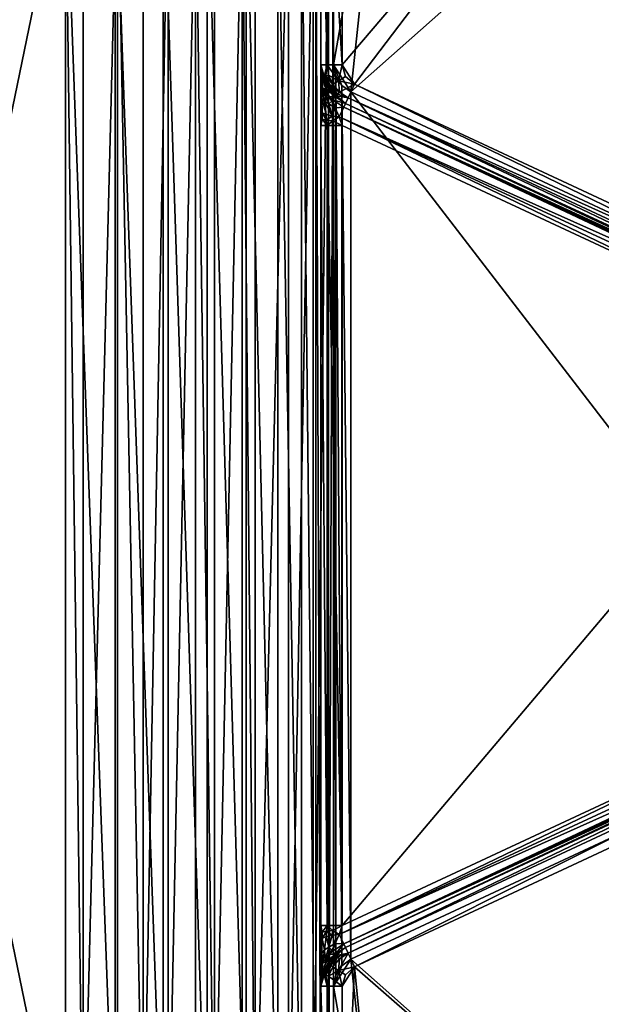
# Model space of a CAD drawing. Header units: metres. Extents: x 0 to 1050, y 0 to 700.
# Tile 33 of 50: x 499 to 636, y 238 to 469. Entities that reach past the tile are written whole.
import ezdxf

# ---------------------------------------------------------------- set-up
doc = ezdxf.new("R2010")
doc.units = ezdxf.units.M

msp = doc.modelspace()

# ---------------------------------------------------------------- linework, layer by layer
at = {"layer": 'None'}
for points in [[(573, 458.170349, -353), (585.142395, 527.474365, -353), (577.041687, 451.826202, -353)], [(573, 458.170349, -353), (573, 516.801941, -353), (585.142395, 527.474365, -353)], [(585.142395, 527.474365, -353), (660.26593, 525.585693, -353), (577.041687, 451.826202, -353)], [(575, 516.44928, -350), (575, 458.170349, -350), (633.180054, 526.434265, -350)], [(633.180054, 526.434265, -350), (575, 458.170349, -350), (577.886902, 453.638824, -350)], [(577.041687, 451.826202, -353), (660.26593, 525.585693, -353), (692.398743, 398.034302, -353)], [(633.180054, 526.434265, -350), (577.886902, 453.638824, -350), (693.244019, 399.846924, -350)], [(692.274536, 524.339478, -350), (633.180054, 526.434265, -350), (693.244019, 399.846924, -350)], [(571.464478, 516.44928, -351.464478), (570, 516.44928, -355), (571.464478, 458.170349, -351.464478)], [(570, 516.44928, -355), (570, 458.170349, -355), (571.464478, 458.170349, -351.464478)], [(570, 508.514526, -400), (570, 447.447815, -364.484589), (570, 516.44928, -355)], [(570, 447.447815, -364.484589), (570, 450.753113, -362.958344), (570, 516.44928, -355)], [(570, 516.44928, -355), (570, 450.753113, -362.958344), (570, 453.601593, -360.684631)], [(570, 453.601593, -360.684631), (570, 458.170349, -355), (570, 516.44928, -355)], [(575, 516.44928, -350), (571.464478, 516.44928, -351.464478), (575, 458.170349, -350)], [(571.464478, 516.44928, -351.464478), (571.464478, 458.170349, -351.464478), (575, 458.170349, -350)], [(573, 516.801941, -353), (573, 458.170349, -363), (573, 508.514526, -400)], [(573, 516.801941, -353), (573, 458.170349, -353), (573, 458.170349, -363)], [(510, 191.485474, -460), (510, 508.514526, -460), (444.81131, 192.287567, -460)], [(510, 508.514526, -460), (444.81131, 507.712433, -460), (444.81131, 192.287567, -460)], [(444.81131, 192.287567, -463), (444.82016, 507.712524, -463), (510, 191.485474, -463)], [(444.82016, 507.712524, -463), (510, 508.514526, -463), (510, 191.485474, -463)], [(510, 191.485474, -460), (521.705444, 191.485474, -458.847107), (510, 508.514526, -460)], [(521.705444, 191.485474, -458.847107), (521.705444, 508.514526, -458.847107), (510, 508.514526, -460)], [(510, 191.485474, -463), (510, 508.514526, -463), (514.164917, 191.485474, -462.862183)], [(510, 508.514526, -463), (514.164917, 508.514526, -462.862183), (514.164917, 191.485474, -462.862183)], [(522.266968, 508.514526, -461.794189), (522.266968, 191.485474, -461.794189), (514.164917, 191.485474, -462.862183)], [(514.164917, 191.485474, -462.862183), (514.164917, 508.514526, -462.862183), (522.266968, 508.514526, -461.794189)], [(521.705444, 191.485474, -458.847107), (532.960999, 191.485474, -455.43277), (521.705444, 508.514526, -458.847107)], [(532.960999, 191.485474, -455.43277), (532.960999, 508.514526, -455.43277), (521.705444, 508.514526, -458.847107)], [(528.276245, 508.514526, -460.290771), (528.276245, 191.485474, -460.290771), (522.266968, 508.514526, -461.794189)], [(528.276245, 191.485474, -460.290771), (522.266968, 191.485474, -461.794189), (522.266968, 508.514526, -461.794189)], [(534.10907, 191.485474, -458.204407), (528.276245, 191.485474, -460.290771), (534.10907, 508.514526, -458.204407)], [(528.276245, 191.485474, -460.290771), (528.276245, 508.514526, -460.290771), (534.10907, 508.514526, -458.204407)], [(532.960999, 191.485474, -455.43277), (543.334229, 191.485474, -449.888184), (532.960999, 508.514526, -455.43277)], [(543.334229, 191.485474, -449.888184), (543.334229, 508.514526, -449.888184), (532.960999, 508.514526, -455.43277)], [(540.525513, 191.485474, -455.110748), (534.10907, 191.485474, -458.204407), (540.525513, 508.514526, -455.110748)], [(534.10907, 191.485474, -458.204407), (534.10907, 508.514526, -458.204407), (540.525513, 508.514526, -455.110748)], [(540.525513, 191.485474, -455.110748), (540.525513, 508.514526, -455.110748), (545.006287, 191.485474, -452.378998)], [(540.525513, 508.514526, -455.110748), (545.006287, 508.514526, -452.378998), (545.006287, 191.485474, -452.378998)], [(543.334229, 191.485474, -449.888184), (552.426392, 191.485474, -442.426422), (543.334229, 508.514526, -449.888184)], [(552.426392, 191.485474, -442.426422), (552.426392, 508.514526, -442.426422), (543.334229, 508.514526, -449.888184)], [(551.492981, 508.514526, -447.406036), (551.492981, 191.485474, -447.406036), (545.006287, 191.485474, -452.378998)], [(545.006287, 191.485474, -452.378998), (545.006287, 508.514526, -452.378998), (551.492981, 508.514526, -447.406036)], [(554.547729, 508.514526, -444.547729), (554.547729, 191.485474, -444.547729), (551.492981, 508.514526, -447.406036)], [(554.547729, 191.485474, -444.547729), (551.492981, 191.485474, -447.406036), (551.492981, 508.514526, -447.406036)], [(552.426392, 191.485474, -442.426422), (559.888184, 191.485474, -433.334229), (552.426392, 508.514526, -442.426422)], [(559.888184, 191.485474, -433.334229), (559.888184, 508.514526, -433.334229), (552.426392, 508.514526, -442.426422)], [(562.379028, 191.485474, -435.006287), (554.547729, 191.485474, -444.547729), (562.379028, 508.514526, -435.006287)], [(554.547729, 191.485474, -444.547729), (554.547729, 508.514526, -444.547729), (562.379028, 508.514526, -435.006287)], [(559.888184, 191.485474, -433.334229), (565.4328, 191.485474, -422.960999), (559.888184, 508.514526, -433.334229)], [(565.4328, 191.485474, -422.960999), (565.4328, 508.514526, -422.960999), (559.888184, 508.514526, -433.334229)], [(568.204407, 191.485474, -424.10907), (562.379028, 191.485474, -435.006287), (568.204407, 508.514526, -424.10907)], [(562.379028, 191.485474, -435.006287), (562.379028, 508.514526, -435.006287), (568.204407, 508.514526, -424.10907)], [(565.4328, 191.485474, -422.960999), (568.847107, 191.485474, -411.705414), (565.4328, 508.514526, -422.960999)], [(568.847107, 191.485474, -411.705414), (568.847107, 508.514526, -411.705414), (565.4328, 508.514526, -422.960999)], [(571.794189, 191.485474, -412.266937), (568.204407, 191.485474, -424.10907), (571.794189, 508.514526, -412.266937)], [(568.204407, 191.485474, -424.10907), (568.204407, 508.514526, -424.10907), (571.794189, 508.514526, -412.266937)], [(568.847107, 191.485474, -411.705414), (570, 191.485474, -400), (568.847107, 508.514526, -411.705414)], [(570, 191.485474, -400), (570, 508.514526, -400), (568.847107, 508.514526, -411.705414)], [(570, 191.485474, -400), (570, 443.951233, -365), (570, 508.514526, -400)], [(570, 443.951233, -365), (570, 447.447815, -364.484589), (570, 508.514526, -400)], [(573, 191.485474, -400), (571.794189, 191.485474, -412.266937), (573, 508.514526, -400)], [(571.794189, 191.485474, -412.266937), (571.794189, 508.514526, -412.266937), (573, 508.514526, -400)], [(573, 458.170349, -363), (573, 241.829636, -363), (573, 508.514526, -400)], [(573, 508.514526, -400), (573, 241.829636, -363), (573, 191.485474, -400)], [(571.464478, 458.170349, -351.464478), (570, 458.170349, -355), (570.764893, 455.478577, -353.086578)], [(570.764893, 455.478577, -353.086578), (570, 458.170349, -355), (570.492004, 455.399048, -354.02655)], [(570, 458.170349, -355), (570.399475, 455.372162, -355), (570.492004, 455.399048, -354.02655)], [(570, 458.170349, -355), (570.298523, 455.348297, -356.012695), (570.399475, 455.372162, -355)], [(570.298523, 455.348297, -356.012695), (570, 458.170349, -355), (570.122803, 455.404633, -356.937988)], [(570.122803, 455.404633, -356.937988), (570, 458.170349, -355), (570, 453.601593, -360.684631)], [(571.208862, 455.607971, -352.221802), (571.464478, 458.170349, -351.464478), (570.764893, 455.478577, -353.086578)], [(571.464478, 458.170349, -351.464478), (571.208862, 455.607971, -352.221802), (571.805481, 455.78186, -351.464478)], [(575, 458.170349, -350), (571.464478, 458.170349, -351.464478), (574.169312, 454.45578, -350.380615)], [(574.169312, 454.45578, -350.380615), (571.464478, 458.170349, -351.464478), (571.805481, 455.78186, -351.464478)], [(577.041687, 451.826202, -353), (574.908386, 453.366669, -353), (573, 458.170349, -353)], [(574.908386, 453.366669, -353), (573.494568, 455.585907, -353), (573, 458.170349, -353)], [(573, 241.829636, -363), (573, 458.170349, -363), (573.494568, 244.414078, -363)], [(573, 458.170349, -363), (573.494568, 455.585907, -363), (573.494568, 244.414078, -363)], [(573.494568, 455.585907, -353), (573.494568, 455.585907, -363), (573, 458.170349, -353)], [(573.494568, 455.585907, -363), (573, 458.170349, -363), (573, 458.170349, -353)], [(575.78302, 455.483856, -350), (575, 458.170349, -350), (574.169312, 454.45578, -350.380615)], [(575, 458.170349, -350), (575.78302, 455.483856, -350), (577.886902, 453.638824, -350)], [(572.2771, 453.250336, -352.221802), (571.208862, 455.607971, -352.221802), (570.764893, 455.478577, -353.086578)], [(571.805481, 455.78186, -351.464478), (571.208862, 455.607971, -352.221802), (572.801208, 453.584229, -351.464478)], [(571.208862, 455.607971, -352.221802), (572.2771, 453.250336, -352.221802), (572.801208, 453.584229, -351.464478)], [(574.169312, 454.45578, -350.380615), (571.805481, 455.78186, -351.464478), (572.801208, 453.584229, -351.464478)], [(573.494568, 244.414078, -363), (573.494568, 455.585907, -363), (574.908386, 246.633331, -363)], [(573.494568, 455.585907, -363), (574.908386, 453.366669, -363), (574.908386, 246.633331, -363)], [(574.908386, 453.366669, -353), (574.908386, 453.366669, -363), (573.494568, 455.585907, -353)], [(574.908386, 453.366669, -363), (573.494568, 455.585907, -363), (573.494568, 455.585907, -353)], [(577.886902, 453.638824, -350), (575.78302, 455.483856, -350), (574.169312, 454.45578, -350.380615)], [(570, 453.601593, -360.684631), (570.112427, 453.312958, -359.47998), (570.122803, 455.404633, -356.937988)], [(570, 450.753113, -362.958344), (570.218262, 450.38736, -361.451202), (570, 453.601593, -360.684631)], [(570.218262, 450.38736, -361.451202), (570.112427, 453.312958, -359.47998), (570, 453.601593, -360.684631)], [(570.112427, 453.312958, -359.47998), (570.44458, 452.588165, -358.781433), (570.122803, 455.404633, -356.937988)], [(570.218262, 450.38736, -361.451202), (570.853882, 449.636139, -360.349396), (570.112427, 453.312958, -359.47998)], [(570.853882, 449.636139, -360.349396), (570.44458, 452.588165, -358.781433), (570.112427, 453.312958, -359.47998)], [(570.122803, 455.404633, -356.937988), (570.44458, 452.588165, -358.781433), (571.173584, 452.549896, -357.103271)], [(571.173584, 452.549896, -357.103271), (570.298523, 455.348297, -356.012695), (570.122803, 455.404633, -356.937988)], [(570.298523, 455.348297, -356.012695), (571.566101, 452.797363, -355), (570.399475, 455.372162, -355)], [(570.298523, 455.348297, -356.012695), (571.173584, 452.549896, -357.103271), (571.566101, 452.797363, -355)], [(570.492004, 455.399048, -354.02655), (570.399475, 455.372162, -355), (571.647339, 452.849152, -354.02655)], [(570.399475, 455.372162, -355), (571.566101, 452.797363, -355), (571.647339, 452.849152, -354.02655)], [(570.764893, 455.478577, -353.086578), (570.492004, 455.399048, -354.02655), (571.887085, 453.001862, -353.086578)], [(570.492004, 455.399048, -354.02655), (571.647339, 452.849152, -354.02655), (571.887085, 453.001862, -353.086578)], [(571.887085, 453.001862, -353.086578), (572.2771, 453.250336, -352.221802), (570.764893, 455.478577, -353.086578)], [(573.962402, 451.285797, -352.221802), (572.2771, 453.250336, -352.221802), (571.887085, 453.001862, -353.086578)], [(572.801208, 453.584229, -351.464478), (572.2771, 453.250336, -352.221802), (574.372131, 451.753021, -351.464478)], [(572.2771, 453.250336, -352.221802), (573.962402, 451.285797, -352.221802), (574.372131, 451.753021, -351.464478)], [(574.372131, 451.753021, -351.464478), (574.169312, 454.45578, -350.380615), (572.801208, 453.584229, -351.464478)], [(577.886902, 453.638824, -350), (574.169312, 454.45578, -350.380615), (574.372131, 451.753021, -351.464478)], [(576.3927, 450.43454, -351.464478), (577.886902, 453.638824, -350), (574.372131, 451.753021, -351.464478)], [(574.908386, 246.633331, -363), (574.908386, 453.366669, -363), (577.041687, 248.173798, -363)], [(574.908386, 453.366669, -363), (577.041687, 451.826202, -363), (577.041687, 248.173798, -363)], [(577.041687, 451.826202, -353), (577.041687, 451.826202, -363), (574.908386, 453.366669, -353)], [(577.041687, 451.826202, -363), (574.908386, 453.366669, -363), (574.908386, 453.366669, -353)], [(576.3927, 450.43454, -351.464478), (692.435425, 398.112885, -350.380554), (577.886902, 453.638824, -350)], [(692.435425, 398.112885, -350.380554), (693.244019, 399.846924, -350), (577.886902, 453.638824, -350)], [(570.44458, 452.588165, -358.781433), (570.981506, 451.930267, -358.147125), (571.173584, 452.549896, -357.103271)], [(570.853882, 449.636139, -360.349396), (571.851318, 449.022339, -359.449249), (570.44458, 452.588165, -358.781433)], [(571.851318, 449.022339, -359.449249), (570.981506, 451.930267, -358.147125), (570.44458, 452.588165, -358.781433)], [(571.173584, 452.549896, -357.103271), (570.981506, 451.930267, -358.147125), (572.053894, 450.646179, -357.922882)], [(570.981506, 451.930267, -358.147125), (572.556641, 449.677429, -358.355225), (572.053894, 450.646179, -357.922882)], [(572.556641, 449.677429, -358.355225), (570.981506, 451.930267, -358.147125), (571.851318, 449.022339, -359.449249)], [(571.173584, 452.549896, -357.103271), (573.406616, 450.651917, -355), (571.566101, 452.797363, -355)], [(571.173584, 452.549896, -357.103271), (572.053894, 450.646179, -357.922882), (573.406616, 450.651917, -355)], [(571.647339, 452.849152, -354.02655), (571.566101, 452.797363, -355), (573.470093, 450.724426, -354.02655)], [(573.470093, 450.724426, -354.02655), (571.566101, 452.797363, -355), (573.406616, 450.651917, -355)], [(571.887085, 453.001862, -353.086578), (571.647339, 452.849152, -354.02655), (573.657471, 450.93811, -353.086578)], [(571.647339, 452.849152, -354.02655), (573.470093, 450.724426, -354.02655), (573.657471, 450.93811, -353.086578)], [(573.657471, 450.93811, -353.086578), (573.962402, 451.285797, -352.221802), (571.887085, 453.001862, -353.086578)], [(573.657471, 450.93811, -353.086578), (573.470093, 450.724426, -354.02655), (575.773804, 449.1073, -355)], [(573.962402, 451.285797, -352.221802), (573.657471, 450.93811, -353.086578), (576.3927, 450.43454, -351.464478)], [(576.3927, 450.43454, -351.464478), (573.657471, 450.93811, -353.086578), (575.773804, 449.1073, -355)], [(574.372131, 451.753021, -351.464478), (573.962402, 451.285797, -352.221802), (576.3927, 450.43454, -351.464478)], [(577.041687, 248.173798, -363), (577.041687, 451.826202, -363), (692.398743, 301.965698, -363)], [(577.041687, 451.826202, -363), (692.398743, 398.034302, -363), (692.398743, 301.965698, -363)], [(692.398743, 398.034302, -353), (692.398743, 398.034302, -363), (577.041687, 451.826202, -353)], [(692.398743, 398.034302, -363), (577.041687, 451.826202, -363), (577.041687, 451.826202, -353)], [(570, 447.447815, -364.484589), (570.318909, 446.938568, -362.802856), (570, 450.753113, -362.958344)], [(570.318909, 446.938568, -362.802856), (570.218262, 450.38736, -361.451202), (570, 450.753113, -362.958344)], [(570.318909, 446.938568, -362.802856), (571.235107, 446.494263, -361.335541), (570.218262, 450.38736, -361.451202)], [(571.235107, 446.494263, -361.335541), (570.853882, 449.636139, -360.349396), (570.218262, 450.38736, -361.451202)], [(571.235107, 446.494263, -361.335541), (572.631714, 446.1716, -360.27002), (570.853882, 449.636139, -360.349396)], [(572.631714, 446.1716, -360.27002), (571.851318, 449.022339, -359.449249), (570.853882, 449.636139, -360.349396)], [(573.368469, 448.123352, -359.028412), (572.556641, 449.677429, -358.355225), (571.851318, 449.022339, -359.449249)], [(573.368469, 448.123352, -359.028412), (571.851318, 449.022339, -359.449249), (572.631714, 446.1716, -360.27002)], [(572.053894, 450.646179, -357.922882), (572.784424, 449.942596, -357.923187), (573.406616, 450.651917, -355)], [(572.053894, 450.646179, -357.922882), (572.556641, 449.677429, -358.355225), (572.784424, 449.942596, -357.923187)], [(572.556641, 449.677429, -358.355225), (573.368469, 448.123352, -359.028412), (572.784424, 449.942596, -357.923187)], [(573.406616, 450.651917, -355), (572.784424, 449.942596, -357.923187), (575.773804, 449.1073, -355)], [(572.784424, 449.942596, -357.923187), (575.375366, 448.252869, -357.922119), (575.773804, 449.1073, -355)], [(572.784424, 449.942596, -357.923187), (573.368469, 448.123352, -359.028412), (575.375366, 448.252869, -357.922119)], [(575.773804, 449.1073, -355), (573.470093, 450.724426, -354.02655), (573.406616, 450.651917, -355)], [(691.081848, 395.210236, -356.070953), (575.773804, 449.1073, -355), (575.375366, 448.252869, -357.922119)], [(691.291748, 395.660278, -353.0867), (576.3927, 450.43454, -351.464478), (575.773804, 449.1073, -355)], [(691.13092, 395.315399, -355), (691.291748, 395.660278, -353.0867), (575.773804, 449.1073, -355)], [(691.081848, 395.210236, -356.070953), (691.13092, 395.315399, -355), (575.773804, 449.1073, -355)], [(691.291748, 395.660278, -353.0867), (691.749817, 396.642639, -351.464478), (576.3927, 450.43454, -351.464478)], [(691.749817, 396.642639, -351.464478), (692.435425, 398.112885, -350.380554), (576.3927, 450.43454, -351.464478)], [(570.318909, 446.938568, -362.802856), (570, 447.447815, -364.484589), (570.348877, 445.453278, -363.055084)], [(570.348877, 445.453278, -363.055084), (570, 447.447815, -364.484589), (570, 443.951233, -365)], [(571.34668, 445.223297, -361.493134), (571.235107, 446.494263, -361.335541), (570.318909, 446.938568, -362.802856)], [(571.34668, 445.223297, -361.493134), (570.318909, 446.938568, -362.802856), (570.348877, 445.453278, -363.055084)], [(572.631714, 446.1716, -360.27002), (571.235107, 446.494263, -361.335541), (571.34668, 445.223297, -361.493134)], [(574.330383, 446.01178, -359.74231), (573.368469, 448.123352, -359.028412), (572.631714, 446.1716, -360.27002)], [(573.368469, 448.123352, -359.028412), (574.330383, 446.01178, -359.74231), (575.375366, 448.252869, -357.922119)], [(574.330383, 446.01178, -359.74231), (690.512024, 393.988129, -358.535522), (575.375366, 448.252869, -357.922119)], [(690.512024, 393.988129, -358.535522), (690.774658, 394.551453, -357.778259), (575.375366, 448.252869, -357.922119)], [(575.375366, 448.252869, -357.922119), (690.774658, 394.551453, -357.778259), (690.970093, 394.97049, -356.9133)], [(690.970093, 394.97049, -356.9133), (691.081848, 395.210236, -356.070953), (575.375366, 448.252869, -357.922119)], [(570, 443.951233, -365), (571.464478, 443.951233, -361.464478), (570.348877, 445.453278, -363.055084)], [(570, 191.485474, -400), (570, 256.048767, -365), (570, 443.951233, -365)], [(571.464478, 443.951233, -361.464478), (570, 443.951233, -365), (571.464478, 256.048767, -361.464478)], [(570, 443.951233, -365), (570, 256.048767, -365), (571.464478, 256.048767, -361.464478)], [(571.464478, 443.951233, -361.464478), (571.34668, 445.223297, -361.493134), (570.348877, 445.453278, -363.055084)], [(572.854248, 445.062714, -360.402435), (572.631714, 446.1716, -360.27002), (571.34668, 445.223297, -361.493134)], [(571.464478, 443.951233, -361.464478), (572.854248, 445.062714, -360.402435), (571.34668, 445.223297, -361.493134)], [(571.464478, 443.951233, -361.464478), (575, 443.951233, -360), (572.854248, 445.062714, -360.402435)], [(575, 443.951233, -360), (571.464478, 443.951233, -361.464478), (575, 256.048767, -360)], [(571.464478, 443.951233, -361.464478), (571.464478, 256.048767, -361.464478), (575, 256.048767, -360)], [(572.854248, 445.062714, -360.402435), (574.330383, 446.01178, -359.74231), (572.631714, 446.1716, -360.27002)], [(575, 443.951233, -360), (574.330383, 446.01178, -359.74231), (572.854248, 445.062714, -360.402435)], [(575, 443.951233, -360), (689.017822, 390.783844, -360), (574.330383, 446.01178, -359.74231)], [(689.017822, 390.783844, -360), (689.826416, 392.517883, -359.619446), (574.330383, 446.01178, -359.74231)], [(574.330383, 446.01178, -359.74231), (689.826416, 392.517883, -359.619446), (690.512024, 393.988129, -358.535522)], [(689.017822, 390.783844, -360), (575, 443.951233, -360), (575, 256.048767, -360)], [(689.017822, 309.216156, -360), (689.017822, 390.783844, -360), (575, 256.048767, -360)], [(574.330383, 253.988205, -359.74231), (689.826416, 307.482117, -359.619446), (689.017822, 309.216156, -360)], [(689.017822, 309.216156, -360), (575, 256.048767, -360), (574.330383, 253.988205, -359.74231)], [(690.512024, 306.011871, -358.535522), (689.826416, 307.482117, -359.619446), (574.330383, 253.988205, -359.74231)], [(575.375366, 251.747147, -357.922119), (690.512024, 306.011871, -358.535522), (574.330383, 253.988205, -359.74231)], [(575.375366, 251.747147, -357.922119), (690.774658, 305.448547, -357.778259), (690.512024, 306.011871, -358.535522)], [(690.970093, 305.02951, -356.9133), (690.774658, 305.448547, -357.778259), (575.375366, 251.747147, -357.922119)], [(575.773804, 250.892715, -355), (690.970093, 305.02951, -356.9133), (575.375366, 251.747147, -357.922119)], [(691.081848, 304.789764, -356.070953), (690.970093, 305.02951, -356.9133), (575.773804, 250.892715, -355)], [(691.13092, 304.684601, -355), (691.081848, 304.789764, -356.070953), (575.773804, 250.892715, -355)], [(575.773804, 250.892715, -355), (576.3927, 249.56546, -351.464478), (691.13092, 304.684601, -355)], [(576.3927, 249.56546, -351.464478), (691.749817, 303.357361, -351.464478), (691.13092, 304.684601, -355)], [(576.3927, 249.56546, -351.464478), (577.886902, 246.361176, -350), (691.749817, 303.357361, -351.464478)], [(577.886902, 246.361176, -350), (693.244019, 300.153076, -350), (691.749817, 303.357361, -351.464478)], [(577.041687, 248.173798, -353), (692.398743, 301.965698, -353), (660.26593, 174.414307, -353)], [(577.041687, 248.173798, -353), (577.041687, 248.173798, -363), (692.398743, 301.965698, -353)], [(577.041687, 248.173798, -363), (692.398743, 301.965698, -363), (692.398743, 301.965698, -353)], [(693.244019, 300.153076, -350), (577.886902, 246.361176, -350), (660.265991, 174.414169, -350)], [(570, 252.55217, -364.484589), (570, 256.048767, -365), (570, 191.485474, -400)], [(571.464478, 256.048767, -361.464478), (570, 256.048767, -365), (570.348877, 254.546707, -363.055084)], [(570, 256.048767, -365), (570, 252.55217, -364.484589), (570.348877, 254.546707, -363.055084)], [(570.348877, 254.546707, -363.055084), (570, 252.55217, -364.484589), (570.318909, 253.061417, -362.802856)], [(571.34668, 254.776703, -361.493134), (570.348877, 254.546707, -363.055084), (570.318909, 253.061417, -362.802856)], [(570.318909, 253.061417, -362.802856), (571.235107, 253.505753, -361.335541), (571.34668, 254.776703, -361.493134)], [(571.464478, 256.048767, -361.464478), (570.348877, 254.546707, -363.055084), (571.34668, 254.776703, -361.493134)], [(571.235107, 253.505753, -361.335541), (572.631714, 253.8284, -360.27002), (571.34668, 254.776703, -361.493134)], [(572.854248, 254.937286, -360.402435), (571.464478, 256.048767, -361.464478), (571.34668, 254.776703, -361.493134)], [(571.34668, 254.776703, -361.493134), (572.631714, 253.8284, -360.27002), (572.854248, 254.937286, -360.402435)], [(575, 256.048767, -360), (571.464478, 256.048767, -361.464478), (572.854248, 254.937286, -360.402435)], [(572.631714, 253.8284, -360.27002), (574.330383, 253.988205, -359.74231), (572.854248, 254.937286, -360.402435)], [(574.330383, 253.988205, -359.74231), (575, 256.048767, -360), (572.854248, 254.937286, -360.402435)], [(570, 252.55217, -364.484589), (570, 249.246887, -362.958344), (570.318909, 253.061417, -362.802856)], [(570, 249.246887, -362.958344), (570.218262, 249.61264, -361.451202), (570.318909, 253.061417, -362.802856)], [(570, 183.55069, -355), (570, 249.246887, -362.958344), (570, 252.55217, -364.484589)], [(570, 183.55069, -355), (570, 252.55217, -364.484589), (570, 191.485474, -400)], [(570.318909, 253.061417, -362.802856), (570.218262, 249.61264, -361.451202), (570.853882, 250.363876, -360.349396)], [(570.853882, 250.363876, -360.349396), (571.235107, 253.505753, -361.335541), (570.318909, 253.061417, -362.802856)], [(571.851318, 250.977646, -359.449249), (571.235107, 253.505753, -361.335541), (570.853882, 250.363876, -360.349396)], [(571.851318, 250.977646, -359.449249), (572.631714, 253.8284, -360.27002), (571.235107, 253.505753, -361.335541)], [(573.368469, 251.876648, -359.028412), (572.631714, 253.8284, -360.27002), (571.851318, 250.977646, -359.449249)], [(573.368469, 251.876648, -359.028412), (574.330383, 253.988205, -359.74231), (572.631714, 253.8284, -360.27002)], [(574.330383, 253.988205, -359.74231), (573.368469, 251.876648, -359.028412), (575.375366, 251.747147, -357.922119)], [(570.218262, 249.61264, -361.451202), (570.44458, 247.41185, -358.781433), (570.853882, 250.363876, -360.349396)], [(570.853882, 250.363876, -360.349396), (570.44458, 247.41185, -358.781433), (570.981506, 248.069717, -358.147125)], [(570.981506, 248.069717, -358.147125), (571.851318, 250.977646, -359.449249), (570.853882, 250.363876, -360.349396)], [(572.556641, 250.322571, -358.355225), (571.851318, 250.977646, -359.449249), (570.981506, 248.069717, -358.147125)], [(572.053894, 249.353806, -357.922882), (572.556641, 250.322571, -358.355225), (570.981506, 248.069717, -358.147125)], [(572.556641, 250.322571, -358.355225), (573.368469, 251.876648, -359.028412), (571.851318, 250.977646, -359.449249)], [(572.784424, 250.057419, -357.923187), (572.556641, 250.322571, -358.355225), (572.053894, 249.353806, -357.922882)], [(573.406616, 249.348083, -355), (572.784424, 250.057419, -357.923187), (572.053894, 249.353806, -357.922882)], [(573.368469, 251.876648, -359.028412), (572.556641, 250.322571, -358.355225), (572.784424, 250.057419, -357.923187)], [(573.368469, 251.876648, -359.028412), (572.784424, 250.057419, -357.923187), (575.375366, 251.747147, -357.922119)], [(575.375366, 251.747147, -357.922119), (572.784424, 250.057419, -357.923187), (573.406616, 249.348083, -355)], [(575.773804, 250.892715, -355), (575.375366, 251.747147, -357.922119), (573.406616, 249.348083, -355)], [(573.406616, 249.348083, -355), (573.470093, 249.275589, -354.02655), (575.773804, 250.892715, -355)], [(573.470093, 249.275589, -354.02655), (573.657471, 249.061874, -353.086578), (575.773804, 250.892715, -355)], [(575.773804, 250.892715, -355), (573.657471, 249.061874, -353.086578), (576.3927, 249.56546, -351.464478)], [(570, 249.246887, -362.958344), (570, 246.398392, -360.684631), (570.218262, 249.61264, -361.451202)], [(570, 246.398392, -360.684631), (570.112427, 246.687042, -359.47998), (570.218262, 249.61264, -361.451202)], [(570, 246.398392, -360.684631), (570, 249.246887, -362.958344), (570, 183.55069, -355)], [(570.218262, 249.61264, -361.451202), (570.112427, 246.687042, -359.47998), (570.44458, 247.41185, -358.781433)], [(570.112427, 246.687042, -359.47998), (570.122803, 244.595352, -356.937988), (570.44458, 247.41185, -358.781433)], [(570.44458, 247.41185, -358.781433), (570.122803, 244.595352, -356.937988), (571.173584, 247.450089, -357.103271)], [(570.122803, 244.595352, -356.937988), (570.298523, 244.651718, -356.012695), (571.173584, 247.450089, -357.103271)], [(571.173584, 247.450089, -357.103271), (570.298523, 244.651718, -356.012695), (571.566101, 247.202637, -355)], [(570.44458, 247.41185, -358.781433), (571.173584, 247.450089, -357.103271), (570.981506, 248.069717, -358.147125)], [(570.981506, 248.069717, -358.147125), (571.173584, 247.450089, -357.103271), (572.053894, 249.353806, -357.922882)], [(572.053894, 249.353806, -357.922882), (571.173584, 247.450089, -357.103271), (573.406616, 249.348083, -355)], [(571.173584, 247.450089, -357.103271), (571.566101, 247.202637, -355), (573.406616, 249.348083, -355)], [(571.566101, 247.202637, -355), (571.647339, 247.150864, -354.02655), (573.406616, 249.348083, -355)], [(571.647339, 247.150864, -354.02655), (573.470093, 249.275589, -354.02655), (573.406616, 249.348083, -355)], [(571.647339, 247.150864, -354.02655), (571.887085, 246.998138, -353.086578), (573.470093, 249.275589, -354.02655)], [(571.887085, 246.998138, -353.086578), (573.657471, 249.061874, -353.086578), (573.470093, 249.275589, -354.02655)], [(571.887085, 246.998138, -353.086578), (572.2771, 246.749664, -352.221802), (573.657471, 249.061874, -353.086578)], [(572.2771, 246.749664, -352.221802), (573.962402, 248.714188, -352.221802), (573.657471, 249.061874, -353.086578)], [(573.962402, 248.714188, -352.221802), (572.2771, 246.749664, -352.221802), (572.801208, 246.415771, -351.464478)], [(573.962402, 248.714188, -352.221802), (572.801208, 246.415771, -351.464478), (574.372131, 248.246994, -351.464478)], [(574.372131, 248.246994, -351.464478), (572.801208, 246.415771, -351.464478), (574.169312, 245.544205, -350.380615)], [(573, 241.829636, -353), (577.041687, 248.173798, -353), (585.142395, 172.52562, -353)], [(574.908386, 246.633331, -353), (577.041687, 248.173798, -353), (573, 241.829636, -353)], [(573.657471, 249.061874, -353.086578), (573.962402, 248.714188, -352.221802), (576.3927, 249.56546, -351.464478)], [(576.3927, 249.56546, -351.464478), (573.962402, 248.714188, -352.221802), (574.372131, 248.246994, -351.464478)], [(574.169312, 245.544205, -350.380615), (577.886902, 246.361176, -350), (576.3927, 249.56546, -351.464478)], [(576.3927, 249.56546, -351.464478), (574.372131, 248.246994, -351.464478), (574.169312, 245.544205, -350.380615)], [(577.041687, 248.173798, -363), (577.041687, 248.173798, -353), (574.908386, 246.633331, -363)], [(577.041687, 248.173798, -353), (574.908386, 246.633331, -353), (574.908386, 246.633331, -363)], [(585.142395, 172.52562, -353), (577.041687, 248.173798, -353), (660.26593, 174.414307, -353)], [(570.112427, 246.687042, -359.47998), (570, 246.398392, -360.684631), (570.122803, 244.595352, -356.937988)], [(570, 241.829636, -355), (570, 246.398392, -360.684631), (570, 183.55069, -355)], [(570, 246.398392, -360.684631), (570, 241.829636, -355), (570.122803, 244.595352, -356.937988)], [(570.298523, 244.651718, -356.012695), (570.399475, 244.627853, -355), (571.566101, 247.202637, -355)], [(570.399475, 244.627853, -355), (570.492004, 244.600967, -354.02655), (571.566101, 247.202637, -355)], [(570.492004, 244.600967, -354.02655), (571.647339, 247.150864, -354.02655), (571.566101, 247.202637, -355)], [(570.492004, 244.600967, -354.02655), (570.764893, 244.521423, -353.086578), (571.647339, 247.150864, -354.02655)], [(570.764893, 244.521423, -353.086578), (571.887085, 246.998138, -353.086578), (571.647339, 247.150864, -354.02655)], [(570.764893, 244.521423, -353.086578), (571.208862, 244.392014, -352.221802), (571.887085, 246.998138, -353.086578)], [(571.208862, 244.392014, -352.221802), (572.2771, 246.749664, -352.221802), (571.887085, 246.998138, -353.086578)], [(572.2771, 246.749664, -352.221802), (571.208862, 244.392014, -352.221802), (571.805481, 244.218124, -351.464478)], [(572.2771, 246.749664, -352.221802), (571.805481, 244.218124, -351.464478), (572.801208, 246.415771, -351.464478)], [(572.801208, 246.415771, -351.464478), (571.805481, 244.218124, -351.464478), (574.169312, 245.544205, -350.380615)], [(574.169312, 245.544205, -350.380615), (571.805481, 244.218124, -351.464478), (575, 241.829636, -350)], [(573.494568, 244.414078, -353), (574.908386, 246.633331, -353), (573, 241.829636, -353)], [(574.908386, 246.633331, -363), (574.908386, 246.633331, -353), (573.494568, 244.414078, -363)], [(574.908386, 246.633331, -353), (573.494568, 244.414078, -353), (573.494568, 244.414078, -363)], [(575.78302, 244.516129, -350), (577.886902, 246.361176, -350), (574.169312, 245.544205, -350.380615)], [(575, 241.829636, -350), (575.78302, 244.516129, -350), (574.169312, 245.544205, -350.380615)], [(575.78302, 244.516129, -350), (575, 241.829636, -350), (577.886902, 246.361176, -350)], [(575, 241.829636, -350), (575, 183.55069, -350), (577.886902, 246.361176, -350)], [(577.886902, 246.361176, -350), (575, 183.55069, -350), (585.142334, 172.52562, -350)], [(577.886902, 246.361176, -350), (585.142334, 172.52562, -350), (660.265991, 174.414169, -350)], [(570.298523, 244.651718, -356.012695), (570, 241.829636, -355), (570.399475, 244.627853, -355)], [(570.122803, 244.595352, -356.937988), (570, 241.829636, -355), (570.298523, 244.651718, -356.012695)], [(570.399475, 244.627853, -355), (570, 241.829636, -355), (570.492004, 244.600967, -354.02655)], [(570, 241.829636, -355), (570.764893, 244.521423, -353.086578), (570.492004, 244.600967, -354.02655)], [(570, 241.829636, -355), (571.464478, 241.829636, -351.464478), (570.764893, 244.521423, -353.086578)], [(571.464478, 241.829636, -351.464478), (571.208862, 244.392014, -352.221802), (570.764893, 244.521423, -353.086578)], [(571.208862, 244.392014, -352.221802), (571.464478, 241.829636, -351.464478), (571.805481, 244.218124, -351.464478)], [(571.805481, 244.218124, -351.464478), (571.464478, 241.829636, -351.464478), (575, 241.829636, -350)], [(573.494568, 244.414078, -363), (573.494568, 244.414078, -353), (573, 241.829636, -363)], [(573.494568, 244.414078, -353), (573, 241.829636, -353), (573, 241.829636, -363)], [(571.464478, 241.829636, -351.464478), (570, 241.829636, -355), (571.464478, 183.55069, -351.464478)], [(570, 241.829636, -355), (570, 183.55069, -355), (571.464478, 183.55069, -351.464478)], [(575, 241.829636, -350), (571.464478, 241.829636, -351.464478), (575, 183.55069, -350)], [(571.464478, 241.829636, -351.464478), (571.464478, 183.55069, -351.464478), (575, 183.55069, -350)], [(573, 183.198044, -353), (573, 241.829636, -353), (585.142395, 172.52562, -353)], [(573, 241.829636, -363), (573, 183.198044, -353), (573, 191.485474, -400)], [(573, 241.829636, -363), (573, 241.829636, -353), (573, 183.198044, -353)]]:
    msp.add_3dface(points, dxfattribs=at)

doc.saveas('drawing.dxf')
